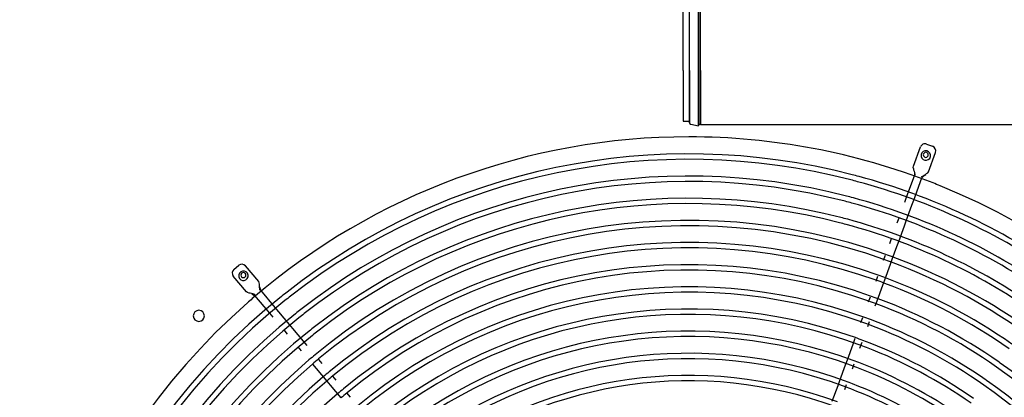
# Model space of a CAD drawing. Extents: x -156717 to 425753, y -51191 to 363295.
# Tile 195 of 256: x 135761 to 136382, y 108899 to 109137. Entities that reach past the tile are written whole.
import ezdxf

# ---------------------------------------------------------------- set-up
doc = ezdxf.new("R2010")
doc.units = 0
doc.header["$LTSCALE"] = 50
doc.linetypes.add('HIDDEN', pattern=[9.525, 6.35, -3.175])
doc.layers.get('0').update_dxf_attribs({"linetype": 'CONTINUOUS'})
doc.layers.add('DEFAULT_2', color=8, linetype='HIDDEN')

msp = doc.modelspace()

# ---------------------------------------------------------------- linework, layer by layer
at = {"color": 7, "linetype": 'Continuous'}
for p, q in [((136333.42981, 109058.74941), (136337.18913, 109057.38113)), ((136325.13721, 109044.73834), (136329.58412, 109056.95613)), ((136334.53551, 109041.31764), (136338.98241, 109053.53543)), ((136325.77644, 109039.18402), (136320.59707, 109024.95382)), ((136325.02347, 109043.99772), (136325.13721, 109044.73834)), ((136325.3172, 109042.84841), (136325.02347, 109043.99772)), ((136325.45963, 109042.29112), (136325.3172, 109042.84841)), ((136325.78399, 109041.47774), (136325.45963, 109042.29112)), ((136325.71142, 109041.13632), (136325.77644, 109039.18402)), ((136326.2054, 109039.78806), (136325.78399, 109041.47774)), ((136326.09122, 109039.06945), (136326.2054, 109039.78806)), ((136330.47558, 109037.47367), (136331.92381, 109039.0246)), ((136330.53525, 109038.21212), (136331.94418, 109039.23562)), ((136331.92381, 109039.0246), (136332.90639, 109039.64848)), ((136331.94418, 109039.23562), (136332.71548, 109039.65021)), ((136332.71548, 109039.65021), (136333.35833, 109040.11152)), ((136333.35833, 109040.11152), (136334.14658, 109040.67718)), ((136334.14658, 109040.67718), (136334.53551, 109041.31764)), ((136325.31569, 109023.29696), (136330.47558, 109037.47367)), ((136330.1608, 109037.58824), (136330.53525, 109038.21212)), ((136320.59707, 109024.95382), (136319.44479, 109021.78795)), ((136324.16341, 109020.13109), (136325.31569, 109023.29696)), ((136320.57101, 109010.26105), (136324.16341, 109020.13109)), ((136315.85239, 109011.91791), (136314.70011, 109008.75204)), ((136319.41873, 109007.09518), (136320.57101, 109010.26105)), ((136315.82633, 108997.22514), (136319.41873, 109007.09518)), ((136311.10772, 108998.882), (136309.95544, 108995.71613)), ((136314.67405, 108994.05927), (136315.82633, 108997.22514)), ((136311.74484, 108986.01131), (136314.67405, 108994.05927)), ((136307.25019, 108988.28351), (136306.09079, 108985.09809)), ((136310.58544, 108982.82589), (136311.74484, 108986.01131)), ((135895.96632, 108979.58149), (135899.03095, 108982.15302)), ((135911.61552, 108971.82317), (135903.25806, 108981.78319)), ((136306.97084, 108972.89486), (136310.58544, 108982.82589)), ((135903.95396, 108965.39435), (135895.5965, 108975.35438)), ((135911.97579, 108971.16589), (135911.61552, 108971.82317)), ((135912.07149, 108970.20054), (135911.97579, 108971.16589)), ((136302.47619, 108975.16706), (136301.31679, 108971.98164)), ((136305.81145, 108969.70944), (136306.97084, 108972.89486)), ((135904.53869, 108964.92542), (135903.95396, 108965.39435)), ((135905.68074, 108964.60524), (135904.53869, 108964.92542)), ((135906.23461, 108964.44995), (135905.68074, 108964.60524)), ((135907.10102, 108964.32419), (135906.23461, 108964.44995)), ((135912.14954, 108969.41317), (135912.07149, 108970.20054)), ((135912.12294, 108968.53809), (135912.14954, 108969.41317)), ((135912.30477, 108966.80631), (135912.12294, 108968.53809)), ((135912.91454, 108966.38518), (135912.29551, 108968.41485)), ((135912.65792, 108966.16986), (135912.30477, 108966.80631)), ((135922.12997, 108955.40267), (135912.91454, 108966.38518)), ((136302.19685, 108959.77841), (136305.81145, 108969.70944)), ((135908.77492, 108963.84441), (135907.10102, 108964.32419)), ((135907.36051, 108964.09062), (135909.08376, 108963.17078)), ((135909.34037, 108963.3861), (135908.77492, 108963.84441)), ((135909.08376, 108963.17078), (135918.48233, 108951.97001)), ((136297.7022, 108962.05061), (136296.5428, 108958.86518)), ((136301.03745, 108956.59298), (136302.19685, 108959.77841)), ((135918.48233, 108951.97001), (135920.65128, 108949.38515)), ((135924.29892, 108952.81782), (135922.12997, 108955.40267)), ((135931.06094, 108944.75916), (135924.29892, 108952.81782)), ((136292.92821, 108948.93416), (136291.76881, 108945.74873)), ((136296.26346, 108943.47653), (136297.42286, 108946.66196)), ((135927.4133, 108941.3265), (135929.58225, 108938.74164)), ((135933.22989, 108942.17431), (135931.06094, 108944.75916)), ((135939.99191, 108934.11565), (135933.22989, 108942.17431)), ((135942.16086, 108931.5308), (135939.99191, 108934.11565)), ((136288.15421, 108935.8177), (136286.79929, 108932.09507)), ((136291.30573, 108929.85525), (136292.64887, 108933.5455)), ((135936.34427, 108930.68298), (135938.51322, 108928.09813)), ((136286.79929, 108932.09507), (136283.19116, 108922.18181)), ((135951.73825, 108920.11691), (135949.57409, 108922.69606)), ((136283.19116, 108922.18181), (136282.03384, 108919.00209)), ((135945.6668, 108919.57284), (135947.83096, 108916.99369)), ((135947.83096, 108916.99369), (135954.57805, 108908.95282)), ((136282.03384, 108919.00209), (136278.42571, 108909.08883)), ((136286.54027, 108916.76227), (136287.6976, 108919.942)), ((135954.57805, 108908.95282), (135956.74221, 108906.37368)), ((135960.64951, 108909.4969), (135958.48535, 108912.07604)), ((136278.42571, 108909.08883), (136277.26839, 108905.90911)), ((135956.74221, 108906.37368), (135963.48931, 108898.33281)), ((136277.26839, 108905.90911), (136273.66026, 108895.99585)), ((136281.77482, 108903.66929), (136282.93215, 108906.84901)), ((135969.56077, 108898.87688), (135967.3966, 108901.45603))]:
    msp.add_line(p, q, dxfattribs=at)
at = {"color": 3, "linetype": 'Continuous'}
for p, q in [((135904.81711, 108958.66027), (135904.79254, 108958.63874)), ((135908.41513, 108961.77656), (135908.39073, 108961.75567))]:
    msp.add_line(p, q, dxfattribs=at)
for centre, radius, start, end in [((136183.25949, 108640.81102), 422.5616, 90, 130.57360595), ((136183.25949, 108640.81102), 422.5616, 68.59016968, 90), ((136332.91512, 109051.98648), 1.60023, 90, 270), ((136332.91512, 109051.98648), 1.60023, 270, 90), ((136183.25949, 108640.81102), 422.5616, 67.94127739, 68.59016968), ((136183.25949, 108640.81102), 422.5616, 11.11932492, 67.94127739), ((135901.99892, 108976.00433), 1.60023, 90, 270), ((135901.99892, 108976.00433), 1.60023, 270, 90), ((136183.25949, 108640.81102), 422.5616, 131.22344733, 190.59813771), ((136183.25949, 108640.81102), 422.5616, 131.14277833, 131.21901735), ((136183.25949, 108640.81102), 422.5616, 130.57796259, 131.14277833), ((135873.85518, 108950.21534), 3.50051, 90, 270), ((135873.85518, 108950.21534), 3.50051, 270, 90)]:
    msp.add_arc(centre, radius, start, end, dxfattribs=at)
at = {"color": 7, "linetype": 'Continuous'}
for centre, radius, start, end in [((136332.40361, 109055.92992), 3.00044, 70.00001902, 160.00001902), ((136183.25949, 108640.31095), 412.26009, 75.504276, 127.97525076), ((136332.91499, 109051.48646), 3.00044, 55.00001902, 235.00001902), ((136332.91499, 109051.48646), 3.00044, 235.00001902, 55.00001902), ((136336.16292, 109054.56164), 3.00044, 340.00001902, 70.00001902), ((136183.25949, 108640.31095), 408.8596, 75.50684082, 127.97268195), ((136183.25949, 108640.31095), 408.8596, 75.50684082, 127.97268195), ((136183.25949, 108640.31095), 412.26009, 74.88751265, 75.504276), ((136183.25949, 108640.31095), 398.25805, 75.51511815, 127.96439174), ((136183.25949, 108640.31095), 394.85756, 75.51786729, 127.96163831), ((136183.25949, 108640.31095), 394.85756, 75.51786729, 127.96163831), ((136183.25949, 108640.31095), 408.8596, 74.88494783, 75.50684082), ((136183.25949, 108640.31095), 408.8596, 74.88494783, 75.50684082), ((136183.25949, 108640.31095), 408.8596, 55.00001902, 74.88494783), ((136183.25949, 108640.31095), 408.8596, 55.00001902, 74.88494783), ((136183.25949, 108640.31095), 412.26009, 55.05712349, 74.88751265), ((136183.25949, 108640.31095), 384.25601, 75.52675046, 127.95274132), ((136183.25949, 108640.31095), 380.85552, 75.52970453, 127.94978264), ((136183.25949, 108640.31095), 380.85552, 75.52970453, 127.94978264), ((136183.25949, 108640.31095), 394.85756, 74.87392136, 75.51786729), ((136183.25949, 108640.31095), 394.85756, 74.87392136, 75.51786729), ((136183.25949, 108640.31095), 398.25805, 74.87667051, 75.51511815), ((136183.25949, 108640.31095), 394.85756, 55.00001902, 74.87392136), ((136183.25949, 108640.31095), 394.85756, 55.00001902, 74.87392136), ((136183.25949, 108640.31095), 398.25805, 55.05913118, 74.87667051), ((136183.25949, 108640.31095), 370.25397, 70.37676591, 129.60264057), ((136183.25949, 108640.31095), 380.85552, 74.86208412, 75.52970453), ((136183.25949, 108640.31095), 380.85552, 74.86208412, 75.52970453), ((136183.25949, 108640.31095), 384.25601, 74.86503819, 75.52675046), ((136183.25949, 108640.31095), 380.85552, 55.00001902, 74.86208412), ((136183.25949, 108640.31095), 380.85552, 55.00001902, 74.86208412), ((136183.25949, 108640.31095), 384.25601, 55.06128519, 74.86503819), ((136183.25949, 108640.31095), 366.85348, 70.3803903, 129.5990408), ((136183.25949, 108640.31095), 366.85348, 70.3803903, 129.5990408), ((136183.25949, 108640.31095), 356.25193, 70.39213399, 129.58737686), ((136183.25949, 108640.31095), 352.85143, 70.39605031, 129.58348713), ((136183.25949, 108640.31095), 352.85143, 70.39605031, 129.58348713), ((136183.25949, 108640.31095), 366.85348, 69.59112572, 70.3803903), ((136183.25949, 108640.31095), 366.85348, 69.59112572, 70.3803903), ((136183.25949, 108640.31095), 370.25397, 69.59475011, 70.37676591), ((136183.25949, 108640.31095), 366.85348, 55.00001902, 69.59112572), ((136183.25949, 108640.31095), 366.85348, 55.00001902, 69.59112572), ((136183.25949, 108640.31095), 370.25397, 55.07516268, 69.59475011), ((135897.89497, 108977.28302), 3.00044, 130.00001902, 220.00001902), ((135901.99881, 108975.50416), 3.00044, 55.00001902, 235.00001902), ((135900.95959, 108979.85455), 3.00044, 40.00001902, 130.00001902), ((135901.99881, 108975.50416), 3.00044, 235.00001902, 55.00001902), ((136183.25949, 108640.31095), 342.24989, 70.40875954, 129.5708642), ((136183.25949, 108640.31095), 338.84939, 70.41300454, 129.56664803), ((136183.25949, 108640.31095), 338.84939, 70.41300454, 129.56664803), ((136183.25949, 108640.31095), 352.85143, 69.57546571, 70.39605031), ((136183.25949, 108640.31095), 352.85143, 69.57546571, 70.39605031), ((136183.25949, 108640.31095), 356.25193, 69.57938203, 70.39213399), ((136183.25949, 108640.31095), 352.85143, 55.00001902, 69.57546571), ((136183.25949, 108640.31095), 352.85143, 55.00001902, 69.57546571), ((136183.25949, 108640.31095), 356.25193, 55.07811611, 69.57938203), ((136183.25949, 108640.31095), 412.26009, 127.97525076, 128.59297432), ((136183.25949, 108640.31095), 328.24785, 70.42680348, 129.5529428), ((136183.25949, 108640.31095), 324.84735, 70.43142033, 129.5483573), ((136183.25949, 108640.31095), 324.84735, 70.43142033, 129.5483573), ((136183.25949, 108640.31095), 412.26009, 128.59297432, 187.95059996), ((136183.25949, 108640.31095), 408.8596, 128.59554313, 187.94803381), ((136183.25949, 108640.31095), 408.8596, 128.59554313, 187.94803381), ((136183.25949, 108640.31095), 408.8596, 127.97268195, 128.59554313), ((136183.25949, 108640.31095), 408.8596, 127.97268195, 128.59554313), ((136183.25949, 108640.31095), 338.84939, 69.55851148, 70.41300454), ((136183.25949, 108640.31095), 338.84939, 69.55851148, 70.41300454), ((136183.25949, 108640.31095), 342.24989, 69.56275648, 70.40875954), ((136183.25949, 108640.31095), 342.24989, 55.0813112, 69.56275648), ((136183.25949, 108640.31095), 398.25805, 127.96439174, 128.60383335), ((136183.25949, 108640.31095), 314.24581, 70.44645541, 129.53342432), ((136183.25949, 108640.31095), 338.84939, 55.00001902, 69.55851148), ((136183.25949, 108640.31095), 338.84939, 55.00001902, 69.55851148), ((136183.25949, 108640.31095), 398.25805, 128.60383335, 187.93975219), ((136183.25949, 108640.31095), 394.85756, 128.60658677, 187.93700162), ((136183.25949, 108640.31095), 394.85756, 128.60658677, 187.93700162), ((136183.25949, 108640.31095), 394.85756, 127.96163831, 128.60658677), ((136183.25949, 108640.31095), 394.85756, 127.96163831, 128.60658677), ((136183.25949, 108640.31095), 310.84531, 69.74240564, 126.16338414), ((136183.25949, 108640.31095), 310.84531, 69.74240564, 126.16338414), ((136183.25949, 108640.31095), 324.84735, 69.54009568, 70.43142033), ((136183.25949, 108640.31095), 324.84735, 69.54009568, 70.43142033), ((136183.25949, 108640.31095), 328.24785, 69.54471254, 70.42680348), ((136183.25949, 108640.31095), 328.24785, 55.08477887, 69.54471254), ((136183.25949, 108640.31095), 384.25601, 128.61548377, 187.92811385), ((136183.25949, 108640.31095), 384.25601, 127.95274132, 128.61548377), ((136183.25949, 108640.31095), 380.85552, 127.94978264, 128.61844244), ((136183.25949, 108640.31095), 380.85552, 127.94978264, 128.61844244), ((136183.25949, 108640.31095), 300.24377, 69.75809604, 126.14778149), ((136183.25949, 108640.31095), 324.84735, 55.00001902, 69.54009568), ((136183.25949, 108640.31095), 324.84735, 55.00001902, 69.54009568), ((136183.25949, 108640.31095), 380.85552, 128.61844244, 187.92515824), ((136183.25949, 108640.31095), 380.85552, 128.61844244, 187.92515824), ((136183.25949, 108640.31095), 296.84327, 69.7633662, 126.1425408), ((136183.25949, 108640.31095), 296.84327, 69.7633662, 126.1425408), ((136183.25949, 108640.31095), 314.24581, 69.52506061, 70.44645541), ((136183.25949, 108640.31095), 314.24581, 55.08855557, 69.52506061), ((136183.25949, 108640.31095), 310.84531, 68.85367788, 69.74240564), ((136183.25949, 108640.31095), 310.84531, 68.85367788, 69.74240564), ((136183.25949, 108640.31095), 310.84531, 55.00001902, 68.85367788), ((136183.25949, 108640.31095), 310.84531, 55.00001902, 68.85367788), ((136183.25949, 108640.31095), 370.25397, 130.37934583, 189.63171093), ((136183.25949, 108640.31095), 370.25397, 129.60264057, 130.37934583), ((136183.25949, 108640.31095), 366.85348, 129.5990408, 130.38294561), ((136183.25949, 108640.31095), 366.85348, 129.5990408, 130.38294561), ((136183.25949, 108640.31095), 286.24173, 69.78060044, 126.12540294), ((136183.25949, 108640.31095), 282.84123, 69.78640207, 126.11963376), ((136183.25949, 108640.31095), 282.84123, 69.78640207, 126.11963376), ((136183.25949, 108640.31095), 300.24377, 68.83798748, 69.75809604), ((136183.25949, 108640.31095), 342.24989, 55.00001902, 55.0813112), ((136183.25949, 108640.31095), 366.85348, 130.38294561, 189.62810298), ((136183.25949, 108640.31095), 366.85348, 130.38294561, 189.62810298), ((136183.25949, 108640.31095), 356.25193, 129.58737686, 130.39460955), ((136183.25949, 108640.31095), 296.84327, 68.83271732, 69.7633662), ((136183.25949, 108640.31095), 296.84327, 68.83271732, 69.7633662), ((136183.25949, 108640.31095), 296.84327, 55.00001902, 68.83271732), ((136183.25949, 108640.31095), 296.84327, 55.00001902, 68.83271732), ((136183.25949, 108640.31095), 300.24377, 55.09268452, 68.83798748), ((136183.25949, 108640.31095), 338.84939, 10.44625393, 55.00001902), ((136183.25949, 108640.31095), 338.84939, 10.44625393, 55.00001902), ((136183.25949, 108640.31095), 342.24989, 54.91872685, 55.00001902), ((136183.25949, 108640.31095), 342.24989, 10.44202819, 54.91872685), ((136183.25949, 108640.31095), 356.25193, 130.39460955, 189.61641256), ((136183.25949, 108640.31095), 352.85143, 130.39849927, 189.612514), ((136183.25949, 108640.31095), 352.85143, 130.39849927, 189.612514), ((136183.25949, 108640.31095), 352.85143, 129.58348713, 130.39849927), ((136183.25949, 108640.31095), 352.85143, 129.58348713, 130.39849927), ((136183.25949, 108640.31095), 272.23968, 69.80541977, 126.10072241), ((136183.25949, 108640.31095), 268.83919, 69.8118375, 126.09434057), ((136183.25949, 108640.31095), 268.83919, 69.8118375, 126.09434057), ((136183.25949, 108640.31095), 286.24173, 68.81548308, 69.78060044), ((136183.25949, 108640.31095), 328.24785, 55.00001902, 55.08477887), ((136183.25949, 108640.31095), 328.24785, 54.91525918, 55.00001902), ((136183.25949, 108640.31095), 328.24785, 10.45999028, 54.91525918), ((136183.25949, 108640.31095), 342.24989, 129.5708642, 130.4111222), ((136183.25949, 108640.31095), 282.84123, 68.80968146, 69.78640207), ((136183.25949, 108640.31095), 282.84123, 68.80968146, 69.78640207), ((136183.25949, 108640.31095), 282.84123, 55.00001902, 68.80968146), ((136183.25949, 108640.31095), 282.84123, 55.00001902, 68.80968146), ((136183.25949, 108640.31095), 286.24173, 55.09721742, 68.81548308), ((136183.25949, 108640.31095), 324.84735, 10.4645862, 55.00001902), ((136183.25949, 108640.31095), 324.84735, 10.4645862, 55.00001902), ((136183.25949, 108640.31095), 342.24989, 130.4111222, 189.59986242), ((136183.25949, 108640.31095), 338.84939, 129.56664803, 130.41533837), ((136183.25949, 108640.31095), 338.84939, 129.56664803, 130.41533837)]:
    msp.add_arc(centre, radius, start, end, dxfattribs=at)
at = {"layer": 'DEFAULT_2', "color": 8, "linetype": 'HIDDEN'}
for p, q in [((136183.65955, 109105.37874), (136183.65955, 109278.40397)), ((136189.27794, 109105.37874), (136189.27794, 109278.40397)), ((136189.46878, 109105.37874), (136189.46878, 109278.40397)), ((136190.66057, 109105.37874), (136190.66057, 109278.40397)), ((136179.65897, 109105.37874), (136179.65897, 109189.89106)), ((136183.65955, 109105.37874), (136183.65955, 109189.89106)), ((136183.65955, 109105.37874), (136183.65955, 109189.89106)), ((136189.27794, 109189.89106), (136189.27794, 109105.37874)), ((136189.46878, 109105.37874), (136189.46878, 109189.89106)), ((136190.66057, 109105.37874), (136190.66057, 109189.89106)), ((136179.65897, 109105.37874), (136179.65897, 109073.8603)), ((136183.65955, 109105.37874), (136183.65955, 109073.8603)), ((136183.65955, 109105.37874), (136183.65955, 109072.2902)), ((136183.65955, 109072.2902), (136183.65955, 109105.37874)), ((136189.27794, 109091.98287), (136189.27794, 109105.37874)), ((136189.27794, 109105.37874), (136189.27794, 109091.98287)), ((136189.46878, 109105.37874), (136189.46878, 109092.35858)), ((136189.46878, 109092.35858), (136189.46878, 109105.37874)), ((136190.66057, 109105.37874), (136190.66057, 109092.26993)), ((136190.66057, 109092.26993), (136190.66057, 109105.37874)), ((136189.27794, 109080.6264), (136189.27794, 109091.98287)), ((136189.27794, 109091.98287), (136189.27794, 109080.6264)), ((136189.46878, 109092.35858), (136189.46878, 109081.32061)), ((136189.46878, 109081.32061), (136189.46878, 109092.35858)), ((136190.66057, 109092.26993), (136190.66057, 109081.15681)), ((136190.66057, 109081.15681), (136190.66057, 109092.26993)), ((136189.27794, 109073.03825), (136189.27794, 109080.6264)), ((136189.27794, 109080.6264), (136189.27794, 109073.03825)), ((136189.46878, 109081.32061), (136189.46878, 109073.94528)), ((136189.46878, 109073.94528), (136189.46878, 109081.32061)), ((136190.66057, 109081.15681), (136190.66057, 109073.73126)), ((136190.66057, 109073.73126), (136190.66057, 109081.15681)), ((136179.65897, 109073.8603), (136179.65897, 109073.37408)), ((136179.65897, 109073.37408), (136183.65955, 109073.37408)), ((136183.65955, 109073.8603), (136183.65955, 109073.37408)), ((136184.46886, 109071.30843), (136189.27794, 109070.37364)), ((136184.46886, 109071.30843), (136189.27794, 109070.37364)), ((136189.27794, 109070.37364), (136189.27794, 109073.03825)), ((136189.27794, 109073.03825), (136189.27794, 109070.37364)), ((136189.27794, 109070.37364), (136189.46878, 109071.35541)), ((136189.46878, 109071.35541), (136189.27794, 109070.37364)), ((136189.46878, 109073.94528), (136189.46878, 109071.35541)), ((136189.46878, 109071.35541), (136189.46878, 109073.94528)), ((136190.66057, 109071.12375), (136189.46878, 109071.35541)), ((136189.46878, 109071.35541), (136190.66057, 109071.12375)), ((136190.66057, 109073.73126), (136190.66057, 109071.12375)), ((136190.66057, 109071.12375), (136190.66057, 109073.73126)), ((136190.66057, 109071.12375), (136407.91592, 109071.12375)), ((136190.66057, 109071.12375), (136407.91592, 109071.12375))]:
    msp.add_line(p, q, dxfattribs=at)
msp.add_arc((136184.6597, 109072.2902), 1.00015, 180, 259, dxfattribs=at)
msp.add_arc((136184.6597, 109072.2902), 1.00015, 180, 259, dxfattribs=at)

doc.saveas('drawing.dxf')
